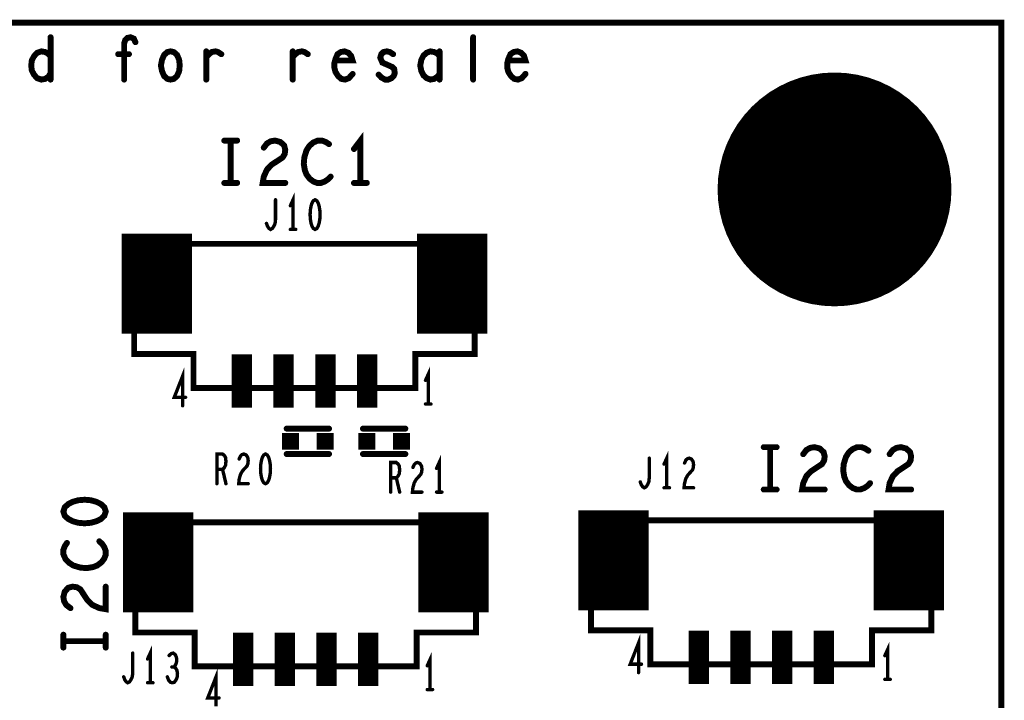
# Model space of a CAD drawing. Extents: x -0.18 to 8.86, y -3.29 to 6.3.
# Tile 69 of 69: x 7.7 to 8.86, y 5.5 to 6.3. Entities that reach past the tile are written whole.
import ezdxf

# ---------------------------------------------------------------- set-up
doc = ezdxf.new("R2010")
doc.units = 0
doc.layers.get('0').update_dxf_attribs({"color": 3, "linetype": 'CONTINUOUS'})

# ---------------------------------------------------------------- blocks, each defined once
blk = doc.blocks.new('PAD_S1')
at = {"const_width": 1}
blk.add_lwpolyline([(-0.5, 0), (0.5, 0)], dxfattribs=at)
blk = doc.blocks.new('PAD_R1')
at = {"const_width": 0.5}
blk.add_lwpolyline([(0.25, 0, 1), (-0.25, 0, 1)], format="xyb", close=True, dxfattribs=at)

msp = doc.modelspace()

# ---------------------------------------------------------------- linework, layer by layer
for points, const_width in [([(0, 0), (0, 6.29921), (8.85827, 6.29921), (8.85827, 0)], 0.007), ([(7.878, 6.232), (7.8742, 6.23283), (7.8704, 6.23617), (7.86787, 6.242), (7.8666, 6.24867), (7.86787, 6.25533), (7.8704, 6.26117), (7.8742, 6.2645), (7.878, 6.26533), (7.8818, 6.2645), (7.8856, 6.26117), (7.88813, 6.25533), (7.88877, 6.24867), (7.88813, 6.242), (7.8856, 6.23617), (7.8818, 6.23283)], 0.007), ([(8.0485, 6.09013), (8.04637, 6.08896), (8.04477, 6.08605), (8.0437, 6.08255), (8.0429, 6.07788), (8.04263, 6.07263), (8.0429, 6.06738), (8.0437, 6.06271), (8.04477, 6.05921), (8.04637, 6.0563), (8.0485, 6.05513), (8.05063, 6.0563), (8.05223, 6.05921), (8.0533, 6.06271), (8.0541, 6.06738), (8.05437, 6.07263), (8.0541, 6.07788), (8.0533, 6.08255), (8.05223, 6.08605), (8.05063, 6.08896)], 0.004), ([(8.2368, 6.03809), (7.83501, 6.03809), (7.83501, 5.90809), (7.90501, 5.90809), (7.90501, 5.86809), (8.1668, 5.86809), (8.1668, 5.90809), (8.2368, 5.90809), (8.2368, 6.03809), (7.83501, 6.03809), (7.83501, 5.90809), (7.90501, 5.90809), (7.90501, 5.86809), (8.1668, 5.86809), (8.1668, 5.90809), (8.2368, 5.90809)], 0.007), ([(7.99, 5.79), (7.98787, 5.78883), (7.98627, 5.78592), (7.9852, 5.78242), (7.9844, 5.77775), (7.98413, 5.7725), (7.9844, 5.76725), (7.9852, 5.76258), (7.98627, 5.75908), (7.98787, 5.75617), (7.99, 5.755), (7.99213, 5.75617), (7.99373, 5.75908), (7.9948, 5.76258), (7.9956, 5.76725), (7.99587, 5.7725), (7.9956, 5.77775), (7.9948, 5.78242), (7.99373, 5.78592), (7.99213, 5.78883)], 0.004), ([(7.7515, 5.72213), (7.75317, 5.71706), (7.75733, 5.71326), (7.76233, 5.71073), (7.769, 5.70883), (7.7765, 5.7082), (7.784, 5.70883), (7.79067, 5.71073), (7.79567, 5.71326), (7.79983, 5.71706), (7.8015, 5.72213), (7.79983, 5.7272), (7.79567, 5.731), (7.79067, 5.73353), (7.784, 5.73543), (7.7765, 5.73606), (7.769, 5.73543), (7.76233, 5.73353), (7.75733, 5.731), (7.75317, 5.7272)], 0.007), ([(8.23829, 5.70934), (7.8365, 5.70934), (7.8365, 5.57934), (7.9065, 5.57934), (7.9065, 5.53934), (8.16829, 5.53934), (8.16829, 5.57934), (8.23829, 5.57934), (8.23829, 5.70934), (7.8365, 5.70934), (7.8365, 5.57934), (7.9065, 5.57934), (7.9065, 5.53934), (8.16829, 5.53934), (8.16829, 5.57934), (8.23829, 5.57934)], 0.007), ([(8.77579, 5.71184), (8.374, 5.71184), (8.374, 5.58184), (8.444, 5.58184), (8.444, 5.54184), (8.70579, 5.54184), (8.70579, 5.58184), (8.77579, 5.58184), (8.77579, 5.71184), (8.374, 5.71184), (8.374, 5.58184), (8.444, 5.58184), (8.444, 5.54184), (8.70579, 5.54184), (8.70579, 5.58184), (8.77579, 5.58184)], 0.007)]:
    msp.add_lwpolyline(points, close=True, dxfattribs=dict(const_width=const_width))
for points, const_width in [([(7.7364, 6.282), (7.7364, 6.232)], 0.007), ([(7.8232, 6.232), (7.8232, 6.2745), (7.82447, 6.27867), (7.827, 6.28117), (7.8308, 6.282), (7.8346, 6.28033), (7.8365, 6.27617)], 0.007), ([(8.235, 6.232), (8.235, 6.282)], 0.007), ([(7.7364, 6.2395), (7.73387, 6.23533), (7.73007, 6.23283), (7.72563, 6.232), (7.72057, 6.23367), (7.71677, 6.23783), (7.71423, 6.24283), (7.7136, 6.24867), (7.71423, 6.2545), (7.71677, 6.2595), (7.72057, 6.26367), (7.72563, 6.26533), (7.73007, 6.2645), (7.73323, 6.26283), (7.7364, 6.2595)], 0.007), ([(7.8289, 6.262), (7.81623, 6.262)], 0.007), ([(7.92013, 6.25867), (7.9233, 6.262), (7.92647, 6.2645), (7.9309, 6.26533), (7.93407, 6.2645), (7.93787, 6.262)], 0.007), ([(7.92013, 6.232), (7.92013, 6.26533)], 0.007), ([(8.02213, 6.25867), (8.0253, 6.262), (8.02847, 6.2645), (8.0329, 6.26533), (8.03607, 6.2645), (8.03987, 6.262)], 0.007), ([(8.02213, 6.232), (8.02213, 6.26533)], 0.007), ([(8.0725, 6.2545), (8.09277, 6.2545), (8.09087, 6.26033), (8.0877, 6.26367), (8.08327, 6.26533), (8.07883, 6.2645), (8.07503, 6.262), (8.0725, 6.25617), (8.07123, 6.25117), (8.07123, 6.24617), (8.0725, 6.24117), (8.07567, 6.23617), (8.07947, 6.23283), (8.0839, 6.232), (8.08833, 6.23367), (8.09277, 6.23867)], 0.007), ([(8.1235, 6.23783), (8.12667, 6.2345), (8.1311, 6.232), (8.1349, 6.232), (8.1387, 6.23367), (8.14123, 6.23617), (8.1425, 6.2395), (8.14187, 6.2445), (8.13933, 6.247), (8.12793, 6.252), (8.1254, 6.25783), (8.12667, 6.262), (8.1292, 6.2645), (8.133, 6.26533), (8.1368, 6.2645), (8.1406, 6.262)], 0.007), ([(8.1954, 6.2595), (8.19287, 6.26283), (8.18907, 6.2645), (8.18463, 6.26533), (8.1802, 6.26367), (8.1764, 6.26033), (8.17387, 6.25533), (8.1726, 6.24867), (8.17387, 6.242), (8.1764, 6.237), (8.1802, 6.23367), (8.18463, 6.232), (8.18907, 6.23283), (8.19287, 6.23533), (8.1954, 6.23867)], 0.007), ([(8.1954, 6.232), (8.1954, 6.26533)], 0.007), ([(8.2765, 6.2545), (8.29677, 6.2545), (8.29487, 6.26033), (8.2917, 6.26367), (8.28727, 6.26533), (8.28283, 6.2645), (8.27903, 6.262), (8.2765, 6.25617), (8.27523, 6.25117), (8.27523, 6.24617), (8.2765, 6.24117), (8.27967, 6.23617), (8.28347, 6.23283), (8.2879, 6.232), (8.29233, 6.23367), (8.29677, 6.23867)], 0.007), ([(8.102, 6.11), (8.102, 6.16), (8.0944, 6.15)], 0.007), ([(7.9414, 6.16), (7.9566, 6.16)], 0.007), ([(7.949, 6.16), (7.949, 6.11)], 0.007), ([(7.98797, 6.15167), (7.99177, 6.15667), (7.9962, 6.15917), (8.00127, 6.16), (8.0076, 6.15833), (8.01203, 6.15417), (8.0133, 6.14917), (8.01267, 6.14417), (8.01013, 6.14), (7.99747, 6.13167), (7.99177, 6.12583), (7.98797, 6.1175), (7.9867, 6.11), (8.0133, 6.11)], 0.007), ([(8.06493, 6.15583), (8.06113, 6.15833), (8.0567, 6.16), (8.05163, 6.16), (8.04593, 6.1575), (8.0415, 6.15333), (8.03833, 6.14833), (8.0358, 6.14), (8.03517, 6.1325), (8.03643, 6.125), (8.03833, 6.12), (8.04213, 6.115), (8.04657, 6.11167), (8.051, 6.11), (8.05543, 6.11), (8.05987, 6.11167), (8.06367, 6.11417), (8.06683, 6.1175)], 0.007), ([(7.9414, 6.11), (7.9566, 6.11)], 0.007), ([(8.0944, 6.11), (8.1096, 6.11)], 0.007), ([(7.86179, 5.93193), (7.86179, 6.04993)], 0.083), ([(7.99117, 6.06213), (7.9925, 6.05863), (7.9941, 6.0563), (7.99597, 6.05513), (7.9981, 6.0563), (7.9997, 6.05863), (8.0013, 6.06213), (8.00183, 6.0668), (8.00183, 6.09013)], 0.004), ([(8.0225, 6.05513), (8.0225, 6.09013), (8.0193, 6.08313)], 0.004), ([(8.21023, 5.93193), (8.21023, 6.04993)], 0.083), ([(8.0193, 6.05513), (8.0257, 6.05513)], 0.004), ([(7.96219, 5.84475), (7.96219, 5.90775)], 0.024), ([(8.0114, 5.84475), (8.0114, 5.90775)], 0.024), ([(8.06062, 5.84475), (8.06062, 5.90775)], 0.024), ([(8.10983, 5.84475), (8.10983, 5.90775)], 0.024), ([(7.8922, 5.847), (7.8922, 5.882), (7.88233, 5.85692), (7.89567, 5.85692)], 0.004), ([(8.182, 5.849), (8.182, 5.884), (8.1788, 5.877)], 0.004), ([(8.1788, 5.849), (8.1852, 5.849)], 0.004), ([(8.015, 5.82), (8.065, 5.82)], 0.007), ([(8.015, 5.82), (8.065, 5.82)], 0.007), ([(8.155, 5.82), (8.105, 5.82)], 0.007), ([(8.155, 5.82), (8.105, 5.82)], 0.007), ([(8.5779, 5.79813), (8.5931, 5.79813)], 0.007), ([(8.5855, 5.79813), (8.5855, 5.74813)], 0.007), ([(8.62447, 5.7898), (8.62827, 5.7948), (8.6327, 5.7973), (8.63777, 5.79813), (8.6441, 5.79646), (8.64853, 5.7923), (8.6498, 5.7873), (8.64917, 5.7823), (8.64663, 5.77813), (8.63397, 5.7698), (8.62827, 5.76396), (8.62447, 5.75563), (8.6232, 5.74813), (8.6498, 5.74813)], 0.007), ([(8.70143, 5.79396), (8.69763, 5.79646), (8.6932, 5.79813), (8.68813, 5.79813), (8.68243, 5.79563), (8.678, 5.79146), (8.67483, 5.78646), (8.6723, 5.77813), (8.67167, 5.77063), (8.67293, 5.76313), (8.67483, 5.75813), (8.67863, 5.75313), (8.68307, 5.7498), (8.6875, 5.74813), (8.69193, 5.74813), (8.69637, 5.7498), (8.70017, 5.7523), (8.70333, 5.75563)], 0.007), ([(8.72647, 5.7898), (8.73027, 5.7948), (8.7347, 5.7973), (8.73977, 5.79813), (8.7461, 5.79646), (8.75053, 5.7923), (8.7518, 5.7873), (8.75117, 5.7823), (8.74863, 5.77813), (8.73597, 5.7698), (8.73027, 5.76396), (8.72647, 5.75563), (8.7252, 5.74813), (8.7518, 5.74813)], 0.007), ([(7.93267, 5.755), (7.93267, 5.79), (7.93933, 5.79), (7.94147, 5.78825), (7.9428, 5.78592), (7.94333, 5.78125), (7.9428, 5.77658), (7.9412, 5.77367), (7.93933, 5.77192), (7.93267, 5.77192)], 0.004), ([(7.95893, 5.78417), (7.96053, 5.78767), (7.9624, 5.78942), (7.96453, 5.79), (7.9672, 5.78883), (7.96907, 5.78592), (7.9696, 5.78242), (7.96933, 5.77892), (7.96827, 5.776), (7.96293, 5.77017), (7.96053, 5.76608), (7.95893, 5.76025), (7.9584, 5.755), (7.9696, 5.755)], 0.004), ([(8.015, 5.79), (8.065, 5.79)], 0.007), ([(8.015, 5.79), (8.065, 5.79)], 0.007), ([(8.155, 5.79), (8.105, 5.79)], 0.007), ([(8.155, 5.79), (8.105, 5.79)], 0.007), ([(8.195, 5.745), (8.195, 5.78), (8.1918, 5.773)], 0.004), ([(8.43217, 5.75713), (8.4335, 5.75363), (8.4351, 5.7513), (8.43697, 5.75013), (8.4391, 5.7513), (8.4407, 5.75363), (8.4423, 5.75713), (8.44283, 5.7618), (8.44283, 5.78513)], 0.004), ([(8.4635, 5.75013), (8.4635, 5.78513), (8.4603, 5.77813)], 0.004), ([(8.48443, 5.7793), (8.48603, 5.7828), (8.4879, 5.78455), (8.49003, 5.78513), (8.4927, 5.78396), (8.49457, 5.78105), (8.4951, 5.77755), (8.49483, 5.77405), (8.49377, 5.77113), (8.48843, 5.7653), (8.48603, 5.76121), (8.48443, 5.75538), (8.4839, 5.75013), (8.4951, 5.75013)], 0.004), ([(8.13767, 5.745), (8.13767, 5.78), (8.14433, 5.78), (8.14647, 5.77825), (8.1478, 5.77592), (8.14833, 5.77125), (8.1478, 5.76658), (8.1462, 5.76367), (8.14433, 5.76192), (8.13767, 5.76192)], 0.004), ([(8.16393, 5.77417), (8.16553, 5.77767), (8.1674, 5.77942), (8.16953, 5.78), (8.1722, 5.77883), (8.17407, 5.77592), (8.1746, 5.77242), (8.17433, 5.76892), (8.17327, 5.766), (8.16793, 5.76017), (8.16553, 5.75608), (8.16393, 5.75025), (8.1634, 5.745), (8.1746, 5.745)], 0.004), ([(7.86328, 5.60318), (7.86328, 5.72118)], 0.083), ([(7.93933, 5.77192), (7.94333, 5.755)], 0.004), ([(8.14433, 5.76192), (8.14833, 5.745)], 0.004), ([(8.21172, 5.60318), (8.21172, 5.72118)], 0.083), ([(8.40078, 5.60568), (8.40078, 5.72368)], 0.083), ([(8.74922, 5.60568), (8.74922, 5.72368)], 0.083), ([(8.4603, 5.75013), (8.4667, 5.75013)], 0.004), ([(8.5779, 5.74813), (8.5931, 5.74813)], 0.007), ([(8.1918, 5.745), (8.1982, 5.745)], 0.004), ([(7.75567, 5.68506), (7.75317, 5.68126), (7.7515, 5.67683), (7.7515, 5.67176), (7.754, 5.66606), (7.75817, 5.66163), (7.76317, 5.65846), (7.7715, 5.65593), (7.779, 5.6553), (7.7865, 5.65656), (7.7915, 5.65846), (7.7965, 5.66226), (7.79983, 5.6667), (7.8015, 5.67113), (7.8015, 5.67556), (7.79983, 5.68), (7.79733, 5.6838), (7.794, 5.68696)], 0.007), ([(7.75983, 5.6081), (7.75483, 5.6119), (7.75233, 5.61633), (7.7515, 5.6214), (7.75317, 5.62773), (7.75733, 5.63216), (7.76233, 5.63343), (7.76733, 5.6328), (7.7715, 5.63026), (7.77983, 5.6176), (7.78567, 5.6119), (7.794, 5.6081), (7.8015, 5.60683), (7.8015, 5.63343)], 0.007), ([(7.96368, 5.516), (7.96368, 5.579)], 0.024), ([(8.01289, 5.516), (8.01289, 5.579)], 0.024), ([(8.06211, 5.516), (8.06211, 5.579)], 0.024), ([(8.11132, 5.516), (8.11132, 5.579)], 0.024), ([(8.50118, 5.5185), (8.50118, 5.5815)], 0.024), ([(8.55039, 5.5185), (8.55039, 5.5815)], 0.024), ([(8.59961, 5.5185), (8.59961, 5.5815)], 0.024), ([(8.64882, 5.5185), (8.64882, 5.5815)], 0.024), ([(7.7515, 5.56153), (7.7515, 5.57673)], 0.007), ([(7.8015, 5.56153), (7.8015, 5.57673)], 0.007), ([(8.4302, 5.532), (8.4302, 5.567), (8.42033, 5.54192), (8.43367, 5.54192)], 0.004), ([(7.7515, 5.56913), (7.8015, 5.56913)], 0.007), ([(8.724, 5.524), (8.724, 5.559), (8.7208, 5.552)], 0.004), ([(7.82267, 5.527), (7.824, 5.5235), (7.8256, 5.52117), (7.82747, 5.52), (7.8296, 5.52117), (7.8312, 5.5235), (7.8328, 5.527), (7.83333, 5.53167), (7.83333, 5.555)], 0.004), ([(7.854, 5.52), (7.854, 5.555), (7.8508, 5.548)], 0.004), ([(7.88187, 5.53867), (7.88347, 5.54042), (7.8848, 5.54333), (7.88533, 5.54683), (7.8848, 5.55033), (7.88347, 5.55325), (7.88107, 5.555), (7.87867, 5.55442), (7.87627, 5.55208)], 0.004), ([(8.184, 5.512), (8.184, 5.547), (8.1808, 5.54)], 0.004), ([(7.87413, 5.527), (7.87573, 5.52292), (7.87787, 5.52058), (7.88027, 5.52), (7.8824, 5.52058), (7.88453, 5.5235), (7.88587, 5.527), (7.88613, 5.5305), (7.8856, 5.53458), (7.88373, 5.5375), (7.88187, 5.53867), (7.87947, 5.53867)], 0.004), ([(7.9317, 5.49213), (7.9317, 5.52713), (7.92183, 5.50205), (7.93517, 5.50205)], 0.004), ([(7.8508, 5.52), (7.8572, 5.52)], 0.004), ([(8.7208, 5.524), (8.7272, 5.524)], 0.004), ([(8.1808, 5.512), (8.1872, 5.512)], 0.004)]:
    msp.add_lwpolyline(points, dxfattribs=dict(const_width=const_width))

# ---------------------------------------------------------------- block references
for name, p, xscale, yscale in [('PAD_R1', (7.7364, 6.282), 0.007, 0.007), ('PAD_R1', (8.235, 6.282), 0.007, 0.007), ('PAD_R1', (7.8365, 6.27617), 0.007, 0.007), ('PAD_R1', (7.7364, 6.2595), 0.007, 0.007), ('PAD_R1', (7.81623, 6.262), 0.007, 0.007), ('PAD_R1', (7.8289, 6.262), 0.007, 0.007), ('PAD_R1', (7.92013, 6.26533), 0.007, 0.007), ('PAD_R1', (7.93787, 6.262), 0.007, 0.007), ('PAD_R1', (8.02213, 6.26533), 0.007, 0.007), ('PAD_R1', (8.03987, 6.262), 0.007, 0.007), ('PAD_R1', (8.1406, 6.262), 0.007, 0.007), ('PAD_R1', (8.1954, 6.26533), 0.007, 0.007), ('PAD_R1', (8.1954, 6.2595), 0.007, 0.007), ('PAD_R1', (7.92013, 6.25867), 0.007, 0.007), ('PAD_R1', (8.02213, 6.25867), 0.007, 0.007), ('PAD_R1', (8.0725, 6.2545), 0.007, 0.007), ('PAD_R1', (8.2765, 6.2545), 0.007, 0.007), ('PAD_R1', (7.7364, 6.2395), 0.007, 0.007), ('PAD_R1', (8.09277, 6.23867), 0.007, 0.007), ('PAD_R1', (8.1235, 6.23783), 0.007, 0.007), ('PAD_R1', (8.1954, 6.23867), 0.007, 0.007), ('PAD_R1', (8.29677, 6.23867), 0.007, 0.007), ('PAD_R1', (8.66142, 6.10236), 0.276, 0.276), ('PAD_R1', (7.7364, 6.232), 0.007, 0.007), ('PAD_R1', (7.8232, 6.232), 0.007, 0.007), ('PAD_R1', (7.92013, 6.232), 0.007, 0.007), ('PAD_R1', (8.02213, 6.232), 0.007, 0.007), ('PAD_R1', (8.1954, 6.232), 0.007, 0.007), ('PAD_R1', (8.235, 6.232), 0.007, 0.007), ('PAD_R1', (8.66142, 6.22236), 0.03, 0.03), ('PAD_R1', (8.57642, 6.18736), 0.03, 0.03), ('PAD_R1', (8.74642, 6.18736), 0.03, 0.03), ('PAD_R1', (7.9414, 6.16), 0.007, 0.007), ('PAD_R1', (7.949, 6.16), 0.007, 0.007), ('PAD_R1', (7.9566, 6.16), 0.007, 0.007), ('PAD_R1', (8.06493, 6.15583), 0.007, 0.007), ('PAD_R1', (7.98797, 6.15167), 0.007, 0.007), ('PAD_R1', (8.0944, 6.15), 0.007, 0.007), ('PAD_R1', (7.9414, 6.11), 0.007, 0.007), ('PAD_R1', (7.949, 6.11), 0.007, 0.007), ('PAD_R1', (7.9566, 6.11), 0.007, 0.007), ('PAD_R1', (8.0133, 6.11), 0.007, 0.007), ('PAD_R1', (8.06683, 6.1175), 0.007, 0.007), ('PAD_R1', (8.0944, 6.11), 0.007, 0.007), ('PAD_R1', (8.102, 6.11), 0.007, 0.007), ('PAD_R1', (8.1096, 6.11), 0.007, 0.007), ('PAD_R1', (8.54142, 6.10236), 0.03, 0.03), ('PAD_R1', (8.78142, 6.10236), 0.03, 0.03), ('PAD_R1', (8.00183, 6.09013), 0.004, 0.004), ('PAD_R1', (8.0193, 6.08313), 0.004, 0.004), ('PAD_R1', (7.99117, 6.06213), 0.004, 0.004), ('PAD_R1', (8.0193, 6.05513), 0.004, 0.004), ('PAD_R1', (8.0225, 6.05513), 0.004, 0.004), ('PAD_R1', (8.0257, 6.05513), 0.004, 0.004), ('PAD_R1', (8.57642, 6.01736), 0.03, 0.03), ('PAD_R1', (8.74642, 6.01736), 0.03, 0.03), ('PAD_R1', (8.66142, 5.98236), 0.03, 0.03), ('PAD_R1', (8.1788, 5.877), 0.004, 0.004), ('PAD_R1', (7.89567, 5.85692), 0.004, 0.004), ('PAD_R1', (7.8922, 5.847), 0.004, 0.004), ('PAD_R1', (8.1788, 5.849), 0.004, 0.004), ('PAD_R1', (8.182, 5.849), 0.004, 0.004), ('PAD_R1', (8.1852, 5.849), 0.004, 0.004), ('PAD_R1', (8.015, 5.82), 0.007, 0.007), ('PAD_R1', (8.015, 5.82), 0.007, 0.007), ('PAD_R1', (8.065, 5.82), 0.007, 0.007), ('PAD_R1', (8.065, 5.82), 0.007, 0.007), ('PAD_R1', (8.105, 5.82), 0.007, 0.007), ('PAD_R1', (8.105, 5.82), 0.007, 0.007), ('PAD_R1', (8.155, 5.82), 0.007, 0.007), ('PAD_R1', (8.155, 5.82), 0.007, 0.007), ('PAD_S1', (8.0195, 5.805), 0.02, 0.02), ('PAD_S1', (8.0605, 5.805), 0.02, 0.02), ('PAD_S1', (8.1095, 5.805), 0.02, 0.02), ('PAD_S1', (8.1505, 5.805), 0.02, 0.02), ('PAD_R1', (8.5779, 5.79813), 0.007, 0.007), ('PAD_R1', (8.5855, 5.79813), 0.007, 0.007), ('PAD_R1', (8.5931, 5.79813), 0.007, 0.007), ('PAD_R1', (8.70143, 5.79396), 0.007, 0.007), ('PAD_R1', (7.95893, 5.78417), 0.004, 0.004), ('PAD_R1', (8.015, 5.79), 0.007, 0.007), ('PAD_R1', (8.015, 5.79), 0.007, 0.007), ('PAD_R1', (8.065, 5.79), 0.007, 0.007), ('PAD_R1', (8.065, 5.79), 0.007, 0.007), ('PAD_R1', (8.105, 5.79), 0.007, 0.007), ('PAD_R1', (8.105, 5.79), 0.007, 0.007), ('PAD_R1', (8.155, 5.79), 0.007, 0.007), ('PAD_R1', (8.155, 5.79), 0.007, 0.007), ('PAD_R1', (8.44283, 5.78513), 0.004, 0.004), ('PAD_R1', (8.62447, 5.7898), 0.007, 0.007), ('PAD_R1', (8.72647, 5.7898), 0.007, 0.007), ('PAD_R1', (8.16393, 5.77417), 0.004, 0.004), ('PAD_R1', (8.1918, 5.773), 0.004, 0.004), ('PAD_R1', (8.4603, 5.77813), 0.004, 0.004), ('PAD_R1', (8.48443, 5.7793), 0.004, 0.004), ('PAD_R1', (7.93267, 5.77192), 0.004, 0.004), ('PAD_R1', (7.93933, 5.77192), 0.004, 0.004), ('PAD_R1', (8.13767, 5.76192), 0.004, 0.004), ('PAD_R1', (8.14433, 5.76192), 0.004, 0.004), ('PAD_R1', (7.93267, 5.755), 0.004, 0.004), ('PAD_R1', (7.94333, 5.755), 0.004, 0.004), ('PAD_R1', (7.9696, 5.755), 0.004, 0.004), ('PAD_R1', (8.43217, 5.75713), 0.004, 0.004), ('PAD_R1', (8.4603, 5.75013), 0.004, 0.004), ('PAD_R1', (8.4635, 5.75013), 0.004, 0.004), ('PAD_R1', (8.4667, 5.75013), 0.004, 0.004), ('PAD_R1', (8.4951, 5.75013), 0.004, 0.004), ('PAD_R1', (8.5779, 5.74813), 0.007, 0.007), ('PAD_R1', (8.5855, 5.74813), 0.007, 0.007), ('PAD_R1', (8.5931, 5.74813), 0.007, 0.007), ('PAD_R1', (8.6498, 5.74813), 0.007, 0.007), ('PAD_R1', (8.70333, 5.75563), 0.007, 0.007), ('PAD_R1', (8.7518, 5.74813), 0.007, 0.007), ('PAD_R1', (8.13767, 5.745), 0.004, 0.004), ('PAD_R1', (8.14833, 5.745), 0.004, 0.004), ('PAD_R1', (8.1746, 5.745), 0.004, 0.004), ('PAD_R1', (8.1918, 5.745), 0.004, 0.004), ('PAD_R1', (8.195, 5.745), 0.004, 0.004), ('PAD_R1', (8.1982, 5.745), 0.004, 0.004), ('PAD_R1', (7.75567, 5.68506), 0.007, 0.007), ('PAD_R1', (7.794, 5.68696), 0.007, 0.007), ('PAD_R1', (7.8015, 5.63343), 0.007, 0.007), ('PAD_R1', (7.75983, 5.6081), 0.007, 0.007), ('PAD_R1', (7.7515, 5.57673), 0.007, 0.007), ('PAD_R1', (7.8015, 5.57673), 0.007, 0.007), ('PAD_R1', (7.7515, 5.56913), 0.007, 0.007), ('PAD_R1', (7.8015, 5.56913), 0.007, 0.007), ('PAD_R1', (7.7515, 5.56153), 0.007, 0.007), ('PAD_R1', (7.8015, 5.56153), 0.007, 0.007), ('PAD_R1', (7.83333, 5.555), 0.004, 0.004), ('PAD_R1', (7.87627, 5.55208), 0.004, 0.004), ('PAD_R1', (8.7208, 5.552), 0.004, 0.004), ('PAD_R1', (7.8508, 5.548), 0.004, 0.004), ('PAD_R1', (8.1808, 5.54), 0.004, 0.004), ('PAD_R1', (8.43367, 5.54192), 0.004, 0.004), ('PAD_R1', (7.87947, 5.53867), 0.004, 0.004), ('PAD_R1', (7.88187, 5.53867), 0.004, 0.004), ('PAD_R1', (8.4302, 5.532), 0.004, 0.004), ('PAD_R1', (7.82267, 5.527), 0.004, 0.004), ('PAD_R1', (7.8508, 5.52), 0.004, 0.004), ('PAD_R1', (7.854, 5.52), 0.004, 0.004), ('PAD_R1', (7.8572, 5.52), 0.004, 0.004), ('PAD_R1', (7.87413, 5.527), 0.004, 0.004), ('PAD_R1', (8.7208, 5.524), 0.004, 0.004), ('PAD_R1', (8.724, 5.524), 0.004, 0.004), ('PAD_R1', (8.7272, 5.524), 0.004, 0.004), ('PAD_R1', (8.1808, 5.512), 0.004, 0.004), ('PAD_R1', (8.184, 5.512), 0.004, 0.004), ('PAD_R1', (8.1872, 5.512), 0.004, 0.004), ('PAD_R1', (7.93517, 5.50205), 0.004, 0.004)]:
    msp.add_blockref(name, p, dxfattribs=dict(xscale=xscale, yscale=yscale))

doc.saveas('drawing.dxf')
